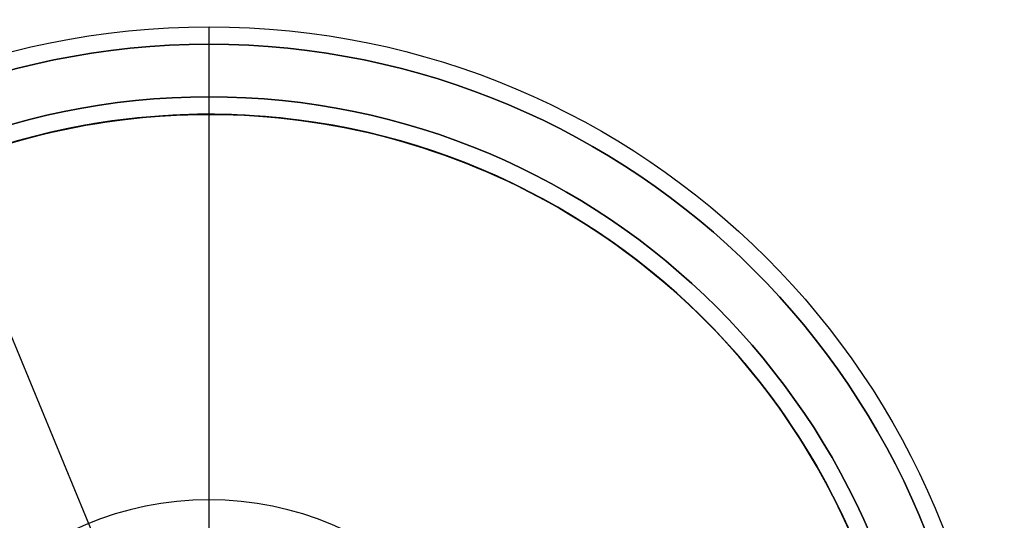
# Model space of a CAD drawing. Header units: millimetres. Extents: x -398 to 387, y -563 to 552.
# Tile 180 of 256: x -333 to -305, y -484 to -469. Entities that reach past the tile are written whole.
import ezdxf

# ---------------------------------------------------------------- set-up
doc = ezdxf.new("R2010")
doc.units = ezdxf.units.MM
doc.layers.add('Livello 01', color=7, linetype='Continuous')

# ---------------------------------------------------------------- blocks, each defined once
blk = doc.blocks.new('MMFTT08X23')
at = {"layer": 'Livello 01', "color": 254, "true_color": 0xcad1ee}
for p, q in [((0, 15, -20), (0, 15, -4)), ((0, 0, -20), (0, 0, 20))]:
    blk.add_line(p, q, dxfattribs=at)
at = {"layer": 'Livello 01', "color": 254, "true_color": 0xcad1ee, "extrusion": (0, -1, 0)}
for centre, start, end in [((0, 0, -15), 90, 270), ((0, 0, -15), 270, 90), ((0, 0, -7.5), 90, 270), ((0, 0, -7.5), 270, 90)]:
    blk.add_arc(centre, 20, start, end, dxfattribs=at)
at = {"layer": 'Livello 01', "color": 254, "true_color": 0xcad1ee, "extrusion": (0, 1, 0)}
for start, end in [(270, 90), (90, 270)]:
    blk.add_arc((0, 0), 20, start, end, dxfattribs=at)

msp = doc.modelspace()

# ---------------------------------------------------------------- linework, layer by layer
at = {"layer": 'Livello 01', "color": 254, "true_color": 0xcad1ee}
for p, q in [((-328, -471.5, -175.5), (-328, -471.5, -177.5)), ((-328, -487.75, -175.5), (-328, -471.5, -175.5)), ((-328, -472, 186.5), (-328, -472, 188.5)), ((-328, -483, 186.5), (-328, -472, 186.5)), ((-328, -487.5, 182), (-328, -483, 186.5))]:
    msp.add_line(p, q, dxfattribs=at)
at = {"layer": 'Livello 01', "color": 254, "true_color": 0xcad1ee, "extrusion": (0, 0, -1)}
for centre, radius in [((328, -492, 179.5), 22.5), ((328, -492, -190.5), 22), ((328, -492, 175.5), 20.5), ((328, -492, 176.5), 20.5), ((328, -492, -188.5), 20)]:
    msp.add_arc(centre, radius, 0, 180, dxfattribs=at)
at = {"layer": 'Livello 01', "color": 254, "true_color": 0xcad1ee, "extrusion": (1, 0, 0)}
msp.add_arc((-469.5, -177.5, -328), 2, 180, 270, dxfattribs=at)
at = {"layer": 'Livello 01', "color": 254, "true_color": 0xcad1ee}
for centre, radius in [((-328, -492, 190.5), 22), ((-328, -492, -177.5), 20.5), ((-328, -492, 186.5), 20), ((-328, -492, 187.5), 20), ((-328, -492, 186.5), 9)]:
    msp.add_arc(centre, radius, 0, 180, dxfattribs=at)
at = {"layer": 'Livello 01', "color": 254, "true_color": 0xcad1ee, "extrusion": (-1, 0, 0)}
msp.add_arc((470, 188.5, 328), 2, 0, 90, dxfattribs=at)

# ---------------------------------------------------------------- block references
at = {"layer": 'Livello 01', "extrusion": (0.381849, -0.924225, 0)}
msp.add_blockref('MMFTT08X23', (-491.016, -190.5, 329.472), dxfattribs=at)

doc.saveas('drawing.dxf')
